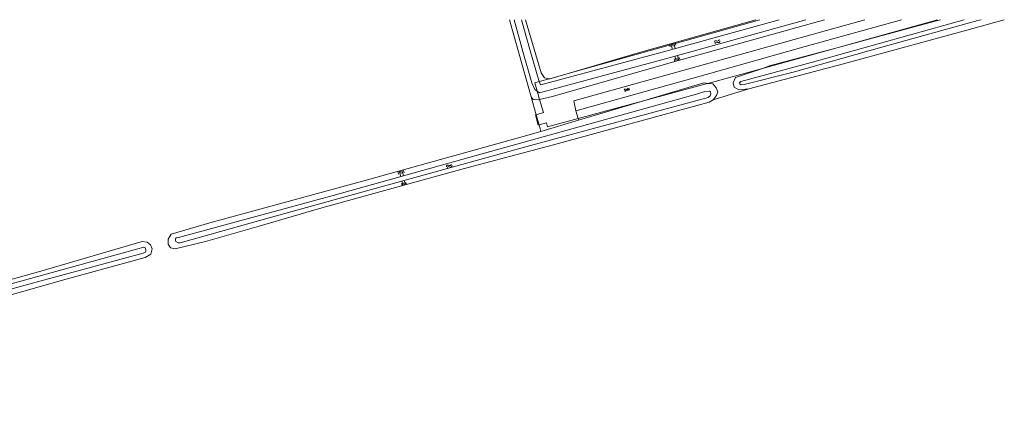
# Model space of a CAD drawing. Extents: x 99476 to 102828, y 406437 to 407931.
# Tile 119 of 162: x 100154 to 100417, y 407823 to 407931. Entities that reach past the tile are written whole.
import ezdxf

# ---------------------------------------------------------------- set-up
doc = ezdxf.new("R2010")
doc.units = 0
doc.header["$MEASUREMENT"] = 0
for name, color, linetype, lineweight in [('BG_gesloten verharding', 253, 'Continuous', 0), ('BG_insteek sloot', 253, 'Continuous', 0), ('BG_kant sloot', 253, 'Continuous', 0), ('BG_kant verharding', 253, 'Continuous', 0), ('BG_taludsymbool', 253, 'Continuous', 0), ('BG_vlakafsluiter', 253, 'Continuous', 0), ('BG_watersymbool', 253, 'Continuous', 0)]:
    doc.layers.add(name, color=color, linetype=linetype, lineweight=lineweight)

# ---------------------------------------------------------------- blocks, each defined once
blk = doc.blocks.new('S01GV2')
at = {"layer": 'BG_gesloten verharding', "linetype": 'Continuous', "lineweight": 0}
for p, q in [((-0.011625, -0.500414), (0.648313, 0.582897)), ((0.006945, 0.298967), (0.268018, 0.727007)), ((0.618374, -0.705844), (0.009489, 0.408468)), ((0.63697, 0.094645), (0.291267, 0.726467)), ((0.172792, -0.724773), (-0.009122, -0.392669)), ((0.31767, -0.728139), (0.629741, -0.216538))]:
    blk.add_line(p, q, dxfattribs=at)
blk = doc.blocks.new('S04')
at = {"layer": 'BG_taludsymbool', "linetype": 'Continuous', "lineweight": 0}
for p, q in [((-0.5, 0), (-0.5, -0.5)), ((-0.25, 0), (-0.25, -1)), ((0, 0), (0, -0.5)), ((0.25, 0), (0.25, -1)), ((0.5, 0), (0.5, -0.5))]:
    blk.add_line(p, q, dxfattribs=at)
blk = doc.blocks.new('WATERS')
at = {"layer": 'BG_watersymbool', "linetype": 'Continuous', "lineweight": 0}
for centre, start, end in [((-0.375, 0.25), 28.07249, 151.92751), ((-0.375, -0.2), 28.07249, 151.92751), ((0.375, 0.65), 208.07249, 331.92751), ((0.375, 0.2), 208.07249, 331.92751)]:
    blk.add_arc(centre, 0.425, start, end, dxfattribs=at)

msp = doc.modelspace()

# ---------------------------------------------------------------- linework, layer by layer
at = {"layer": 'BG_insteek sloot', "linetype": 'Continuous', "lineweight": 0}
for p, q in [((100303.399, 407903.747), (100320.73, 407908.889)), ((100293.276, 407900.744), (100303.399, 407903.747))]:
    msp.add_line(p, q, dxfattribs=at)
at = {"layer": 'BG_insteek sloot', "linetype": 'Continuous', "lineweight": 0, "flags": 128}
for points in [[(100290.683, 407909.982), (100284.940898, 407930.653)], [(100289.215334, 407930.653), (100290.057, 407927.617), (100293.358, 407916.374), (100294.292, 407915.102), (100295.593, 407914.826)], [(100369.174305, 407930.653), (100328.54, 407919.275), (100296.442, 407910.043), (100292.963, 407909.276)], [(100300.644, 407916.246), (100319.695, 407921.851), (100350.831115, 407930.653)], [(100372.886, 407923.223), (100398.446, 407930.139), (100400.224578, 407930.653)], [(100417.343886, 407930.653), (100404.723, 407927.108)], [(100404.723, 407927.108), (100374.34, 407918.869), (100348.995, 407912.139)], [(100352.626, 407917.614), (100354.513, 407918.252), (100372.886, 407923.223)], [(100348.995, 407912.139), (100346.252, 407911.819), (100344.992, 407912.568), (100344.754, 407913.766), (100345.366, 407915.161), (100352.626, 407917.614)], [(100295.593, 407914.826), (100295.723, 407914.798), (100300.644, 407916.246)], [(100320.73, 407908.889), (100336.922, 407913.693), (100338.021, 407913.571)], [(100338.021, 407913.571), (100339.283, 407913.431), (100340.177, 407912.429), (100340.704, 407911.328), (100340.284, 407910.359), (100339.419, 407909.175)], [(100339.419, 407909.175), (100338.378, 407908.552), (100296.717, 407897.104), (100272.497, 407890.661), (100234.062, 407880.058), (100217.917, 407875.35)], [(100292.963, 407909.276), (100292.696, 407909.217), (100291.266, 407909.25), (100290.683, 407909.982)], [(100217.917, 407875.35), (100203.567, 407871.248), (100195.434, 407869.3), (100194.137, 407869.585), (100193.495, 407870.492), (100193.488, 407871.846), (100194.352, 407873.185), (100204.704, 407876.206), (100245.881, 407887.477), (100288.526, 407899.335), (100293.276, 407900.744)], [(100000, 407846.005426), (100005.922, 407824.774), (100006.872, 407823.238), (100009.08, 407823.075), (100018.218, 407825.485), (100044.261, 407833.476), (100057.247, 407836.735), (100062.999, 407837.324), (100068.148, 407838.24), (100081.676, 407841.811), (100104.374, 407848.139), (100129.686, 407854.964), (100159.447, 407863.321), (100186.614, 407871.201), (100187.893, 407871.091), (100188.846, 407870.34), (100189.258, 407869.237), (100188.897, 407867.859), (100187.409, 407866.98), (100166.219, 407861.163), (100095.649, 407841.121)]]:
    msp.add_lwpolyline(points, dxfattribs=at)
at = {"layer": 'BG_kant sloot', "linetype": 'Continuous', "lineweight": 0, "flags": 128}
for points in [[(100292.316, 407911.494), (100291.699, 407911.908), (100290.896, 407913.744), (100288.482, 407922.107), (100286.1092, 407930.653)], [(100288.106776, 407930.653), (100290.334, 407922.631), (100292.71, 407914.399), (100292.859, 407914.057)], [(100364.234199, 407930.653), (100327.601, 407920.46), (100292.932, 407911.082), (100292.316, 407911.494)], [(100292.859, 407914.057), (100293.237, 407913.194), (100293.276, 407913.169), (100327.092, 407922.316), (100357.054939, 407930.653)], [(100411.124935, 407930.653), (100410.301, 407930.423), (100384.577, 407923.302), (100360.812, 407916.624), (100347.708, 407913.304), (100346.877, 407913.185), (100346.548, 407913.455), (100346.469, 407913.706), (100346.796, 407914.113), (100366.992, 407919.501), (100391.847, 407926.522), (100406.571242, 407930.653)], [(100334.982, 407910.665), (100337.221, 407911.413), (100338.414, 407911.549), (100338.738, 407911.338), (100338.812, 407910.8), (100338.653, 407910.266), (100338.043, 407909.818), (100290.561, 407896.971), (100220.527, 407877.602), (100196.786, 407870.888), (100196.187, 407870.848), (100195.616, 407871.276), (100195.499, 407871.579), (100195.477, 407871.927), (100195.692, 407872.193), (100196.325, 407872.292), (100237.706, 407883.557), (100276.59, 407894.445), (100334.982, 407910.665)], [(100068.562, 407836.6), (100119.474, 407851.023), (100186.975, 407869.682), (100187.373, 407869.565), (100187.524, 407869.032), (100187.563, 407868.744), (100187.507, 407868.411), (100186.826, 407868.153), (100155.28, 407859.511), (100117.514, 407849.006), (100069.109, 407835.749)]]:
    msp.add_lwpolyline(points, dxfattribs=at)
at = {"layer": 'BG_kant verharding', "linetype": 'Continuous', "lineweight": 0, "flags": 128}
for points in [[(100302.65, 407906.273), (100302.081, 407908.912), (100380.003717, 407930.653)], [(100389.786556, 407930.653), (100363.997, 407923.477), (100337.497, 407915.975), (100302.65, 407906.273)]]:
    msp.add_lwpolyline(points, dxfattribs=at)
at = {"layer": 'BG_vlakafsluiter', "linetype": 'Continuous', "lineweight": 0}
for p, q in [((100300.644, 407916.246), (100351.887095, 407930.653)), ((100372.886, 407923.223), (100352.626, 407917.614)), ((100352.626, 407917.614), (100338.021, 407913.571)), ((100292.859, 407914.057), (100295.593, 407914.826)), ((100295.593, 407914.826), (100300.644, 407916.246)), ((100339.419, 407909.175), (100348.995, 407912.139)), ((100290.683, 407909.982), (100292.03, 407905.183)), ((100292.963, 407909.276), (100292.316, 407911.494)), ((100320.73, 407908.889), (100303.274, 407904.168)), ((100292.03, 407905.183), (100292.797, 407902.45)), ((100302.65, 407906.273), (100303.274, 407904.168)), ((100303.274, 407904.168), (100303.399, 407903.747)), ((100292.797, 407902.45), (100293.276, 407900.744))]:
    msp.add_line(p, q, dxfattribs=at)
at = {"layer": 'BG_vlakafsluiter', "linetype": 'Continuous', "lineweight": 0, "flags": 128}
for points in [[(100399.478379, 407930.653), (100384.408, 407926.413), (100372.886, 407923.223)], [(100292.316, 407911.494), (100291.667, 407913.722), (100292.859, 407914.057)], [(100338.021, 407913.571), (100337.172, 407913.336), (100320.73, 407908.889)], [(100292.03, 407905.183), (100293.99, 407905.754), (100292.963, 407909.276)], [(100292.797, 407902.45), (100292.587, 407902.389), (100291.858, 407905.133), (100292.03, 407905.183)], [(100303.274, 407904.168), (100295.097, 407901.956), (100294.786, 407903.022), (100292.797, 407902.45)]]:
    msp.add_lwpolyline(points, dxfattribs=at)

# ---------------------------------------------------------------- block references
at = {"layer": 'BG_gesloten verharding', "linetype": 'Continuous', "lineweight": 0, "rotation": 285.551725}
msp.add_blockref('S01GV2', (100316.26, 407912.235), dxfattribs=at)
at = {"layer": 'BG_taludsymbool', "linetype": 'Continuous', "lineweight": 0}
for p, xscale, yscale, zscale, rotation in [((100328.472, 407924.332), 1.580614, 1.580614, 1.580614, 15.786062), ((100329.866, 407919.646), 1.39052, 1.39052, 1.39052, 195.645421), ((100255.729, 407890.215), 1.557153, 1.557153, 1.557153, 15.571381), ((100256.743, 407886.315), 1.253057, 1.253057, 1.253057, 195.411522)]:
    msp.add_blockref('S04', p, dxfattribs=dict(at, xscale=xscale, yscale=yscale, zscale=zscale, rotation=rotation))
at = {"layer": 'BG_watersymbool', "linetype": 'Continuous', "lineweight": 0}
for p, rotation in [((100340.557, 407924.571), 30.000728), ((100268.872, 407891.229), 28.436629)]:
    msp.add_blockref('WATERS', p, dxfattribs=dict(at, rotation=rotation))

doc.saveas('drawing.dxf')
